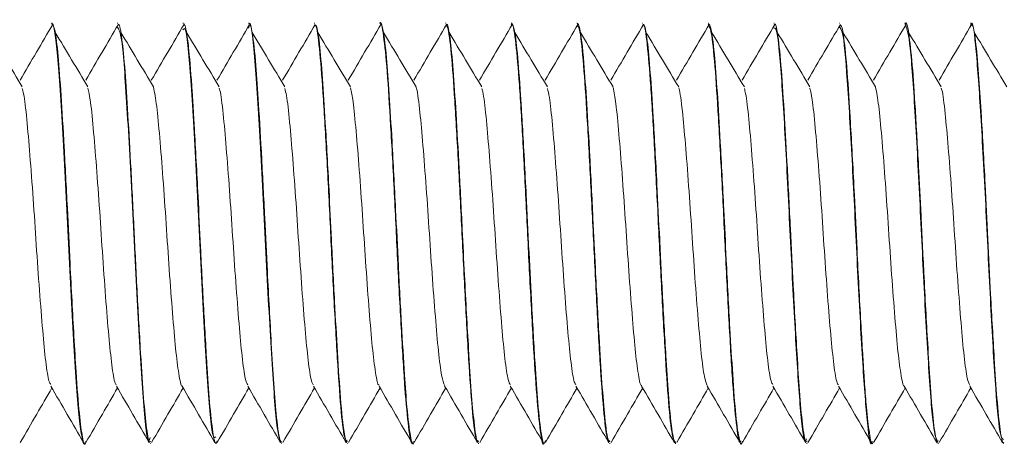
# Model space of a CAD drawing. Header units: millimetres. Extents: x -480 to 1549, y -2911 to -293.
# Tile 75 of 106: x 1472 to 1491, y -1357 to -1349. Entities that reach past the tile are written whole.
import ezdxf

# ---------------------------------------------------------------- set-up
doc = ezdxf.new("R2010")
doc.units = ezdxf.units.MM

msp = doc.modelspace()

# ---------------------------------------------------------------- linework, layer by layer
at = {"color": 7, "linetype": 'Continuous', "lineweight": 15}
for p, q in [((1472.382, -1349.098), (1472.372, -1349.098)), ((1473.632, -1349.098), (1473.622, -1349.098)), ((1474.882, -1349.098), (1474.872, -1349.098)), ((1476.132, -1349.098), (1476.122, -1349.098)), ((1477.382, -1349.098), (1477.372, -1349.098)), ((1478.632, -1349.098), (1478.622, -1349.098)), ((1479.882, -1349.098), (1479.872, -1349.098)), ((1481.132, -1349.098), (1481.122, -1349.098)), ((1482.382, -1349.098), (1482.372, -1349.098)), ((1483.632, -1349.098), (1483.622, -1349.098)), ((1484.882, -1349.098), (1484.872, -1349.098)), ((1486.132, -1349.098), (1486.122, -1349.098)), ((1487.382, -1349.098), (1487.372, -1349.098)), ((1488.632, -1349.098), (1488.622, -1349.098)), ((1489.882, -1349.098), (1489.872, -1349.098)), ((1472.997, -1357.098), (1473.007, -1357.098)), ((1474.247, -1357.098), (1474.257, -1357.098)), ((1475.497, -1357.098), (1475.507, -1357.098)), ((1476.747, -1357.098), (1476.757, -1357.098)), ((1477.997, -1357.098), (1478.007, -1357.098)), ((1479.247, -1357.098), (1479.257, -1357.098)), ((1480.497, -1357.098), (1480.507, -1357.098)), ((1481.747, -1357.098), (1481.757, -1357.098)), ((1482.997, -1357.098), (1483.007, -1357.098)), ((1484.247, -1357.098), (1484.257, -1357.098)), ((1485.497, -1357.098), (1485.507, -1357.098)), ((1486.747, -1357.098), (1486.757, -1357.098)), ((1487.997, -1357.098), (1488.007, -1357.098)), ((1489.247, -1357.098), (1489.257, -1357.098)), ((1490.497, -1357.098), (1490.507, -1357.098))]:
    msp.add_line(p, q, dxfattribs=at)
for points, knots in [([(1478.622, -1349.105), (1478.623, -1349.103), (1478.646, -1349.027), (1478.691, -1349.304), (1478.762, -1349.953), (1478.826, -1351.019), (1478.898, -1352.305), (1478.961, -1353.693), (1479.033, -1355.002), (1479.098, -1356.108), (1479.167, -1356.826), (1479.217, -1357.146), (1479.243, -1357.075), (1479.247, -1357.065)], [0, 0, 0, 0, 0.003579, 0.112064, 0.221296, 0.328836, 0.438516, 0.545854, 0.655395, 0.763295, 0.872109, 0.981092, 1, 1, 1, 1]), ([(1489.872, -1349.15), (1489.876, -1349.133), (1489.911, -1349.006), (1489.978, -1349.562), (1490.065, -1350.778), (1490.159, -1352.535), (1490.247, -1354.397), (1490.338, -1355.972), (1490.422, -1356.971), (1490.474, -1357.008), (1490.497, -1357.024)], [0, 0, 0, 0, 0.02162, 0.167248, 0.310893, 0.456819, 0.60065, 0.74577, 0.890597, 1, 1, 1, 1]), ([(1472.393, -1349.121), (1472.289, -1349.298), (1472.081, -1349.652), (1471.874, -1350.007), (1471.77, -1350.184)], [0, 0, 0, 0, 0.500095, 1, 1, 1, 1]), ([(1472.372, -1349.119), (1472.375, -1349.113), (1472.395, -1349.075), (1472.433, -1349.261), (1472.503, -1349.819), (1472.568, -1350.874), (1472.639, -1352.148), (1472.688, -1353.173), (1472.738, -1354.194), (1472.808, -1355.45), (1472.873, -1356.471), (1472.944, -1356.974), (1472.978, -1357.135), (1472.996, -1357.093), (1472.997, -1357.09)], [0, 0, 0, 0, 0.017149, 0.098811, 0.181343, 0.342324, 0.424884, 0.505822, 0.587148, 0.669722, 0.830671, 0.913246, 0.994557, 1, 1, 1, 1]), ([(1473.025, -1357.056), (1473.022, -1357.07), (1472.999, -1357.163), (1472.959, -1357.011), (1472.897, -1356.575), (1472.845, -1355.863), (1472.787, -1354.898), (1472.728, -1353.814), (1472.67, -1352.562), (1472.611, -1351.445), (1472.551, -1350.442), (1472.496, -1349.679), (1472.436, -1349.184), (1472.4, -1349.134), (1472.382, -1349.11)], [0, 0, 0, 0, 0.016045, 0.10526, 0.195867, 0.292089, 0.356802, 0.469433, 0.551852, 0.645179, 0.735049, 0.824571, 0.915149, 1, 1, 1, 1]), ([(1473.642, -1349.121), (1473.539, -1349.298), (1473.331, -1349.652), (1473.124, -1350.007), (1473.02, -1350.184)], [0, 0, 0, 0, 0.500095, 1, 1, 1, 1]), ([(1473.622, -1349.171), (1473.65, -1349.211), (1473.712, -1349.298), (1473.806, -1350.629), (1473.911, -1352.563), (1474.011, -1354.681), (1474.111, -1356.316), (1474.193, -1357.149), (1474.237, -1357.018), (1474.247, -1356.987)], [0, 0, 0, 0, 0.134592, 0.296678, 0.460675, 0.622877, 0.785162, 0.949137, 1, 1, 1, 1]), ([(1474.257, -1357.057), (1474.249, -1357.067), (1474.222, -1357.101), (1474.174, -1356.795), (1474.115, -1356.18), (1474.06, -1355.288), (1473.998, -1354.205), (1473.941, -1353.029), (1473.884, -1351.874), (1473.824, -1350.828), (1473.77, -1349.954), (1473.71, -1349.365), (1473.663, -1349.086), (1473.638, -1349.125), (1473.632, -1349.135)], [0, 0, 0, 0, 0.0385234, 0.1349987, 0.2243711, 0.317356, 0.4138535, 0.5047919, 0.5975191, 0.6903796, 0.7796931, 0.8756089, 0.9682087, 1, 1, 1, 1]), ([(1474.893, -1349.121), (1474.789, -1349.298), (1474.581, -1349.652), (1474.374, -1350.007), (1474.27, -1350.184)], [0, 0, 0, 0, 0.500095, 1, 1, 1, 1]), ([(1474.872, -1349.226), (1474.89, -1349.201), (1474.925, -1349.153), (1474.979, -1349.625), (1475.029, -1350.243), (1475.078, -1351.065), (1475.149, -1352.32), (1475.214, -1353.749), (1475.284, -1355.021), (1475.334, -1355.862), (1475.383, -1356.507), (1475.44, -1357.022), (1475.477, -1356.991), (1475.497, -1356.975)], [0, 0, 0, 0, 0.087113, 0.169676, 0.250767, 0.331915, 0.41448, 0.575414, 0.65797, 0.739429, 0.82023, 0.902758, 1, 1, 1, 1]), ([(1475.525, -1357.048), (1475.518, -1357.069), (1475.493, -1357.144), (1475.448, -1356.958), (1475.388, -1356.472), (1475.331, -1355.642), (1475.269, -1354.589), (1475.21, -1353.44), (1475.154, -1352.246), (1475.107, -1351.389), (1475.07, -1350.76), (1475.036, -1350.206), (1474.993, -1349.655), (1474.953, -1349.338), (1474.932, -1349.225), (1474.922, -1349.182), (1474.913, -1349.147), (1474.9, -1349.106), (1474.889, -1349.11), (1474.882, -1349.113)], [0, 0, 0, 0, 0.0341872, 0.1189399, 0.2151983, 0.2994592, 0.4007714, 0.4942186, 0.5688534, 0.6765, 0.7013998, 0.742044, 0.8405729, 0.9028872, 0.9242745, 0.9360523, 0.9481273, 0.9675188, 1, 1, 1, 1]), ([(1476.142, -1349.121), (1476.039, -1349.298), (1475.831, -1349.652), (1475.624, -1350.007), (1475.52, -1350.184)], [0, 0, 0, 0, 0.500095, 1, 1, 1, 1]), ([(1476.122, -1349.195), (1476.13, -1349.166), (1476.172, -1349.021), (1476.251, -1349.804), (1476.351, -1351.395), (1476.452, -1353.497), (1476.557, -1355.482), (1476.639, -1356.62), (1476.705, -1357.056), (1476.734, -1357.07), (1476.747, -1357.076)], [0, 0, 0, 0, 0.0408231, 0.2046841, 0.366661, 0.5289207, 0.6927142, 0.8545365, 0.9373977, 1, 1, 1, 1]), ([(1476.757, -1357.066), (1476.746, -1357.068), (1476.714, -1357.074), (1476.66, -1356.693), (1476.604, -1356.015), (1476.548, -1355.085), (1476.486, -1353.981), (1476.429, -1352.76), (1476.372, -1351.65), (1476.314, -1350.651), (1476.258, -1349.797), (1476.197, -1349.277), (1476.154, -1349.069), (1476.134, -1349.109), (1476.132, -1349.114)], [0, 0, 0, 0, 0.052028, 0.1597231, 0.2467246, 0.3248196, 0.4416909, 0.5233867, 0.6149484, 0.710088, 0.7941809, 0.9010276, 0.9874242, 1, 1, 1, 1]), ([(1477.393, -1349.121), (1477.289, -1349.298), (1477.081, -1349.652), (1476.874, -1350.007), (1476.77, -1350.184)], [0, 0, 0, 0, 0.500095, 1, 1, 1, 1]), ([(1477.372, -1349.154), (1477.382, -1349.142), (1477.414, -1349.103), (1477.472, -1349.529), (1477.538, -1350.368), (1477.607, -1351.544), (1477.675, -1352.894), (1477.741, -1354.269), (1477.812, -1355.508), (1477.876, -1356.46), (1477.942, -1357.028), (1477.98, -1357.048), (1477.997, -1357.056)], [0, 0, 0, 0, 0.049235, 0.158793, 0.26658, 0.375472, 0.484334, 0.592147, 0.701693, 0.809, 0.918644, 1, 1, 1, 1]), ([(1478.007, -1357.052), (1477.999, -1357.067), (1477.986, -1357.094), (1477.97, -1357.027), (1477.955, -1356.965), (1477.924, -1356.789), (1477.875, -1356.325), (1477.817, -1355.421), (1477.757, -1354.376), (1477.704, -1353.303), (1477.648, -1352.126), (1477.587, -1351.045), (1477.529, -1350.092), (1477.473, -1349.46), (1477.421, -1349.119), (1477.393, -1349.134), (1477.382, -1349.14)], [0, 0, 0, 0, 0.036566, 0.066247, 0.080078, 0.103453, 0.213489, 0.308362, 0.395373, 0.490251, 0.565713, 0.676004, 0.763154, 0.857677, 0.946884, 1, 1, 1, 1]), ([(1478.642, -1349.121), (1478.539, -1349.298), (1478.331, -1349.652), (1478.124, -1350.007), (1478.02, -1350.184)], [0, 0, 0, 0, 0.500095, 1, 1, 1, 1]), ([(1479.275, -1357.054), (1479.271, -1357.07), (1479.247, -1357.159), (1479.203, -1356.989), (1479.143, -1356.52), (1479.088, -1355.761), (1479.034, -1354.847), (1478.975, -1353.752), (1478.919, -1352.548), (1478.859, -1351.41), (1478.8, -1350.431), (1478.742, -1349.624), (1478.682, -1349.159), (1478.645, -1349.117), (1478.632, -1349.102)], [0, 0, 0, 0, 0.020122, 0.11174, 0.213912, 0.286699, 0.376696, 0.466745, 0.549622, 0.653841, 0.736981, 0.819501, 0.937635, 1, 1, 1, 1]), ([(1479.893, -1349.121), (1479.789, -1349.298), (1479.581, -1349.652), (1479.374, -1350.007), (1479.27, -1350.184)], [0, 0, 0, 0, 0.500095, 1, 1, 1, 1]), ([(1479.872, -1349.152), (1479.885, -1349.147), (1479.92, -1349.134), (1479.983, -1349.629), (1480.047, -1350.527), (1480.117, -1351.737), (1480.184, -1353.101), (1480.252, -1354.465), (1480.322, -1355.674), (1480.386, -1356.57), (1480.448, -1357.063), (1480.484, -1357.049), (1480.497, -1357.044)], [0, 0, 0, 0, 0.065521, 0.175188, 0.28264, 0.391928, 0.500244, 0.608574, 0.717854, 0.825315, 0.934981, 1, 1, 1, 1]), ([(1480.507, -1357.065), (1480.498, -1357.07), (1480.469, -1357.09), (1480.419, -1356.762), (1480.362, -1356.136), (1480.305, -1355.212), (1480.244, -1354.117), (1480.186, -1352.926), (1480.133, -1351.854), (1480.073, -1350.804), (1480.018, -1349.936), (1479.96, -1349.359), (1479.913, -1349.093), (1479.888, -1349.122), (1479.882, -1349.129)], [0, 0, 0, 0, 0.042758, 0.146405, 0.229447, 0.314144, 0.43622, 0.505751, 0.59894, 0.692448, 0.782663, 0.877082, 0.967094, 1, 1, 1, 1]), ([(1481.142, -1349.121), (1481.039, -1349.298), (1480.831, -1349.652), (1480.624, -1350.007), (1480.52, -1350.184)], [0, 0, 0, 0, 0.500095, 1, 1, 1, 1]), ([(1481.122, -1349.132), (1481.126, -1349.121), (1481.152, -1349.051), (1481.202, -1349.373), (1481.271, -1350.092), (1481.337, -1351.199), (1481.408, -1352.51), (1481.471, -1353.898), (1481.543, -1355.182), (1481.608, -1356.247), (1481.678, -1356.894), (1481.723, -1357.169), (1481.746, -1357.094), (1481.747, -1357.092)], [0, 0, 0, 0, 0.019397, 0.128395, 0.23719, 0.345109, 0.454639, 0.561981, 0.671662, 0.779193, 0.888436, 0.996903, 1, 1, 1, 1]), ([(1481.775, -1357.045), (1481.768, -1357.068), (1481.742, -1357.146), (1481.695, -1356.946), (1481.633, -1356.422), (1481.575, -1355.557), (1481.518, -1354.564), (1481.461, -1353.457), (1481.405, -1352.262), (1481.354, -1351.329), (1481.315, -1350.69), (1481.281, -1350.147), (1481.234, -1349.558), (1481.178, -1349.144), (1481.146, -1349.135), (1481.132, -1349.132)], [0, 0, 0, 0, 0.034485, 0.120932, 0.225514, 0.30874, 0.405123, 0.485991, 0.569774, 0.680206, 0.712227, 0.748473, 0.844534, 0.935341, 1, 1, 1, 1]), ([(1482.392, -1349.121), (1482.289, -1349.298), (1482.081, -1349.652), (1481.874, -1350.007), (1481.77, -1350.184)], [0, 0, 0, 0, 0.500095, 1, 1, 1, 1]), ([(1482.372, -1349.139), (1482.389, -1349.148), (1482.427, -1349.169), (1482.493, -1349.739), (1482.557, -1350.693), (1482.628, -1351.933), (1482.694, -1353.309), (1482.763, -1354.658), (1482.831, -1355.833), (1482.897, -1356.67), (1482.955, -1357.094), (1482.987, -1357.054), (1482.997, -1357.042)], [0, 0, 0, 0, 0.081857, 0.191497, 0.298803, 0.408355, 0.516153, 0.625034, 0.73391, 0.84171, 0.951263, 1, 1, 1, 1]), ([(1483.007, -1357.064), (1482.996, -1357.067), (1482.964, -1357.074), (1482.91, -1356.686), (1482.851, -1355.976), (1482.793, -1355.018), (1482.733, -1353.914), (1482.677, -1352.729), (1482.621, -1351.634), (1482.562, -1350.612), (1482.5, -1349.708), (1482.449, -1349.257), (1482.411, -1349.145), (1482.404, -1349.122), (1482.402, -1349.121), (1482.402, -1349.12), (1482.402, -1349.12), (1482.402, -1349.12), (1482.402, -1349.12), (1482.402, -1349.12), (1482.402, -1349.12), (1482.402, -1349.119), (1482.401, -1349.118), (1482.4, -1349.116), (1482.398, -1349.112), (1482.394, -1349.106), (1482.388, -1349.097), (1482.384, -1349.103), (1482.382, -1349.105)], [0, 0, 0, 0, 0.052411, 0.161467, 0.248078, 0.336425, 0.446423, 0.522896, 0.61841, 0.711116, 0.800731, 0.92689, 0.96084, 0.964666, 0.966626, 0.966657, 0.966672, 0.966675, 0.966677, 0.966679, 0.96669, 0.966779, 0.967494, 0.968922, 0.971779, 0.977491, 0.988916, 1, 1, 1, 1]), ([(1483.642, -1349.121), (1483.539, -1349.298), (1483.331, -1349.652), (1483.124, -1350.007), (1483.02, -1350.184)], [0, 0, 0, 0, 0.500095, 1, 1, 1, 1]), ([(1483.622, -1349.148), (1483.629, -1349.134), (1483.658, -1349.078), (1483.713, -1349.452), (1483.78, -1350.238), (1483.847, -1351.384), (1483.917, -1352.717), (1483.982, -1354.099), (1484.053, -1355.362), (1484.117, -1356.36), (1484.186, -1356.995), (1484.227, -1357.049), (1484.247, -1357.074)], [0, 0, 0, 0, 0.035433, 0.14479, 0.253009, 0.36146, 0.470688, 0.578204, 0.68787, 0.7952, 0.904718, 1, 1, 1, 1]), ([(1484.257, -1357.065), (1484.252, -1357.076), (1484.241, -1357.101), (1484.219, -1357.028), (1484.179, -1356.843), (1484.128, -1356.344), (1484.069, -1355.456), (1484.009, -1354.403), (1483.951, -1353.235), (1483.894, -1352.044), (1483.831, -1350.928), (1483.772, -1350.004), (1483.722, -1349.461), (1483.683, -1349.223), (1483.655, -1349.11), (1483.64, -1349.122), (1483.632, -1349.129)], [0, 0, 0, 0, 0.024784, 0.053799, 0.106914, 0.212492, 0.294605, 0.402077, 0.49036, 0.574919, 0.685768, 0.775562, 0.86741, 0.925597, 0.958054, 1, 1, 1, 1]), ([(1484.892, -1349.121), (1484.789, -1349.298), (1484.581, -1349.652), (1484.374, -1350.007), (1484.27, -1350.184)], [0, 0, 0, 0, 0.500095, 1, 1, 1, 1]), ([(1484.872, -1349.117), (1484.892, -1349.146), (1484.934, -1349.208), (1485.003, -1349.858), (1485.067, -1350.865), (1485.139, -1352.133), (1485.203, -1353.516), (1485.273, -1354.846), (1485.34, -1355.985), (1485.408, -1356.759), (1485.462, -1357.123), (1485.491, -1357.064), (1485.497, -1357.05)], [0, 0, 0, 0, 0.0981853, 0.2076621, 0.3150126, 0.424691, 0.5321622, 0.6414573, 0.7498022, 0.8581298, 0.9674334, 1, 1, 1, 1]), ([(1485.525, -1357.053), (1485.521, -1357.069), (1485.502, -1357.144), (1485.463, -1357.027), (1485.402, -1356.641), (1485.344, -1355.854), (1485.283, -1354.843), (1485.224, -1353.74), (1485.167, -1352.514), (1485.108, -1351.397), (1485.048, -1350.385), (1484.99, -1349.611), (1484.932, -1349.16), (1484.896, -1349.123), (1484.882, -1349.109)], [0, 0, 0, 0, 0.018957, 0.086728, 0.192732, 0.287144, 0.369911, 0.475456, 0.549673, 0.652902, 0.740651, 0.829196, 0.932273, 1, 1, 1, 1]), ([(1486.143, -1349.121), (1486.039, -1349.298), (1485.831, -1349.652), (1485.624, -1350.007), (1485.52, -1350.184)], [0, 0, 0, 0, 0.500107, 1, 1, 1, 1]), ([(1486.122, -1349.194), (1486.14, -1349.186), (1486.188, -1349.164), (1486.269, -1350.041), (1486.358, -1351.544), (1486.447, -1353.391), (1486.541, -1355.184), (1486.627, -1356.501), (1486.7, -1357.145), (1486.739, -1357.038), (1486.747, -1357.014)], [0, 0, 0, 0, 0.0881545, 0.2336686, 0.3780974, 0.5223733, 0.6680242, 0.8116774, 0.9576159, 1, 1, 1, 1]), ([(1486.757, -1357.053), (1486.748, -1357.062), (1486.72, -1357.091), (1486.67, -1356.767), (1486.615, -1356.178), (1486.56, -1355.289), (1486.498, -1354.218), (1486.439, -1352.98), (1486.384, -1351.871), (1486.324, -1350.825), (1486.268, -1349.921), (1486.207, -1349.336), (1486.16, -1349.089), (1486.138, -1349.119), (1486.132, -1349.126)], [0, 0, 0, 0, 0.0455991, 0.1381515, 0.2308818, 0.3051457, 0.4206578, 0.5068226, 0.6004947, 0.6859346, 0.7823188, 0.8867504, 0.9714518, 1, 1, 1, 1]), ([(1487.392, -1349.121), (1487.289, -1349.298), (1487.081, -1349.652), (1486.874, -1350.007), (1486.77, -1350.184)], [0, 0, 0, 0, 0.500095, 1, 1, 1, 1]), ([(1487.372, -1349.164), (1487.396, -1349.188), (1487.449, -1349.241), (1487.533, -1350.273), (1487.626, -1351.865), (1487.713, -1353.729), (1487.807, -1355.476), (1487.894, -1356.665), (1487.96, -1357.201), (1487.994, -1357.07), (1487.997, -1357.057)], [0, 0, 0, 0, 0.114733, 0.259376, 0.404663, 0.548416, 0.694365, 0.838039, 0.983539, 1, 1, 1, 1]), ([(1488.007, -1357.086), (1488.005, -1357.09), (1487.985, -1357.14), (1487.946, -1356.935), (1487.893, -1356.513), (1487.858, -1356.042), (1487.839, -1355.753), (1487.83, -1355.606), (1487.823, -1355.493), (1487.807, -1355.238), (1487.768, -1354.567), (1487.715, -1353.544), (1487.654, -1352.241), (1487.603, -1351.311), (1487.565, -1350.68), (1487.531, -1350.134), (1487.484, -1349.558), (1487.427, -1349.144), (1487.396, -1349.136), (1487.382, -1349.133)], [0, 0, 0, 0, 0.007822, 0.100939, 0.190969, 0.245432, 0.276562, 0.285836, 0.290911, 0.311021, 0.361038, 0.475327, 0.558046, 0.67072, 0.707553, 0.740175, 0.841483, 0.932607, 1, 1, 1, 1]), ([(1488.643, -1349.121), (1488.539, -1349.298), (1488.331, -1349.652), (1488.124, -1350.007), (1488.02, -1350.184)], [0, 0, 0, 0, 0.500107, 1, 1, 1, 1]), ([(1488.622, -1349.108), (1488.652, -1349.181), (1488.711, -1349.327), (1488.799, -1350.526), (1488.893, -1352.193), (1488.979, -1354.07), (1489.073, -1355.723), (1489.16, -1356.887), (1489.218, -1357.013), (1489.247, -1357.075)], [0, 0, 0, 0, 0.141049, 0.284993, 0.430821, 0.574408, 0.720161, 0.864211, 1, 1, 1, 1]), ([(1489.257, -1357.052), (1489.244, -1357.055), (1489.212, -1357.062), (1489.158, -1356.663), (1489.104, -1356.013), (1489.047, -1355.079), (1488.986, -1353.979), (1488.931, -1352.803), (1488.876, -1351.726), (1488.819, -1350.718), (1488.76, -1349.82), (1488.696, -1349.274), (1488.654, -1349.058), (1488.633, -1349.106), (1488.632, -1349.11)], [0, 0, 0, 0, 0.063425, 0.157383, 0.250247, 0.324716, 0.439559, 0.526537, 0.603579, 0.700531, 0.794535, 0.899011, 0.992017, 1, 1, 1, 1]), ([(1489.892, -1349.121), (1489.789, -1349.298), (1489.581, -1349.652), (1489.374, -1350.007), (1489.27, -1350.184)], [0, 0, 0, 0, 0.500095, 1, 1, 1, 1]), ([(1490.507, -1357.08), (1490.503, -1357.085), (1490.479, -1357.11), (1490.434, -1356.877), (1490.375, -1356.312), (1490.318, -1355.43), (1490.257, -1354.37), (1490.2, -1353.213), (1490.143, -1352.037), (1490.084, -1350.979), (1490.028, -1350.082), (1489.972, -1349.454), (1489.921, -1349.109), (1489.891, -1349.131), (1489.882, -1349.138)], [0, 0, 0, 0, 0.021418, 0.116441, 0.212719, 0.297527, 0.406235, 0.49148, 0.575178, 0.686368, 0.76229, 0.853937, 0.953391, 1, 1, 1, 1]), ([(1471.813, -1350.311), (1471.709, -1350.138), (1471.502, -1349.793), (1471.294, -1349.445), (1471.19, -1349.272)], [0, 0, 0, 0, 0.49994, 1, 1, 1, 1]), ([(1473.063, -1350.311), (1472.959, -1350.138), (1472.752, -1349.793), (1472.544, -1349.445), (1472.44, -1349.272)], [0, 0, 0, 0, 0.4999276, 1, 1, 1, 1]), ([(1474.313, -1350.311), (1474.209, -1350.138), (1474.002, -1349.793), (1473.794, -1349.445), (1473.69, -1349.272)], [0, 0, 0, 0, 0.49994, 1, 1, 1, 1]), ([(1475.563, -1350.311), (1475.459, -1350.138), (1475.252, -1349.793), (1475.044, -1349.445), (1474.94, -1349.272)], [0, 0, 0, 0, 0.4999276, 1, 1, 1, 1]), ([(1476.813, -1350.311), (1476.709, -1350.138), (1476.502, -1349.793), (1476.294, -1349.445), (1476.19, -1349.272)], [0, 0, 0, 0, 0.49994, 1, 1, 1, 1]), ([(1478.063, -1350.311), (1477.959, -1350.138), (1477.752, -1349.793), (1477.544, -1349.445), (1477.44, -1349.272)], [0, 0, 0, 0, 0.4999276, 1, 1, 1, 1]), ([(1479.313, -1350.311), (1479.209, -1350.138), (1479.002, -1349.793), (1478.794, -1349.445), (1478.69, -1349.272)], [0, 0, 0, 0, 0.49994, 1, 1, 1, 1]), ([(1480.563, -1350.311), (1480.459, -1350.138), (1480.252, -1349.793), (1480.044, -1349.445), (1479.94, -1349.272)], [0, 0, 0, 0, 0.4999276, 1, 1, 1, 1]), ([(1481.813, -1350.311), (1481.709, -1350.138), (1481.502, -1349.793), (1481.294, -1349.445), (1481.19, -1349.272)], [0, 0, 0, 0, 0.499916, 1, 1, 1, 1]), ([(1483.063, -1350.311), (1482.959, -1350.138), (1482.752, -1349.793), (1482.544, -1349.445), (1482.44, -1349.272)], [0, 0, 0, 0, 0.4999276, 1, 1, 1, 1]), ([(1484.313, -1350.311), (1484.209, -1350.138), (1484.002, -1349.793), (1483.794, -1349.445), (1483.69, -1349.272)], [0, 0, 0, 0, 0.499916, 1, 1, 1, 1]), ([(1485.563, -1350.311), (1485.459, -1350.138), (1485.252, -1349.793), (1485.044, -1349.445), (1484.94, -1349.272)], [0, 0, 0, 0, 0.4999276, 1, 1, 1, 1]), ([(1486.813, -1350.311), (1486.709, -1350.138), (1486.502, -1349.793), (1486.294, -1349.445), (1486.19, -1349.272)], [0, 0, 0, 0, 0.499916, 1, 1, 1, 1]), ([(1488.063, -1350.311), (1487.959, -1350.138), (1487.752, -1349.793), (1487.544, -1349.445), (1487.44, -1349.272)], [0, 0, 0, 0, 0.4999276, 1, 1, 1, 1]), ([(1489.313, -1350.311), (1489.209, -1350.138), (1489.002, -1349.793), (1488.794, -1349.445), (1488.69, -1349.272)], [0, 0, 0, 0, 0.499916, 1, 1, 1, 1]), ([(1490.563, -1350.311), (1490.459, -1350.138), (1490.252, -1349.793), (1490.044, -1349.445), (1489.94, -1349.272)], [0, 0, 0, 0, 0.4999276, 1, 1, 1, 1]), ([(1471.813, -1350.342), (1471.822, -1350.371), (1471.851, -1350.472), (1471.899, -1350.908), (1471.957, -1351.592), (1472.021, -1352.427), (1472.078, -1353.322), (1472.14, -1354.196), (1472.202, -1354.972), (1472.258, -1355.567), (1472.313, -1355.922), (1472.345, -1355.962), (1472.356, -1355.976)], [0, 0, 0, 0, 0.046073, 0.157369, 0.267537, 0.379878, 0.489825, 0.601394, 0.713206, 0.822998, 0.935295, 1, 1, 1, 1]), ([(1473.063, -1350.336), (1473.077, -1350.399), (1473.112, -1350.552), (1473.164, -1351.075), (1473.224, -1351.808), (1473.287, -1352.668), (1473.344, -1353.566), (1473.407, -1354.418), (1473.467, -1355.157), (1473.525, -1355.689), (1473.574, -1355.971), (1473.6, -1355.978), (1473.606, -1355.98)], [0, 0, 0, 0, 0.077361, 0.187661, 0.298793, 0.410871, 0.520565, 0.632706, 0.743686, 0.854127, 0.966424, 1, 1, 1, 1]), ([(1474.312, -1350.31), (1474.332, -1350.419), (1474.373, -1350.637), (1474.43, -1351.258), (1474.492, -1352.033), (1474.553, -1352.911), (1474.61, -1353.806), (1474.674, -1354.631), (1474.732, -1355.328), (1474.792, -1355.79), (1474.836, -1356.015), (1474.855, -1356.004), (1474.856, -1356.004)], [0, 0, 0, 0, 0.108582, 0.218293, 0.330162, 0.441575, 0.551587, 0.663896, 0.773918, 0.885316, 0.9972, 1, 1, 1, 1]), ([(1475.563, -1350.334), (1475.568, -1350.347), (1475.593, -1350.419), (1475.639, -1350.802), (1475.696, -1351.45), (1475.759, -1352.266), (1475.818, -1353.155), (1475.878, -1354.04), (1475.941, -1354.838), (1475.997, -1355.472), (1476.056, -1355.887), (1476.091, -1355.955), (1476.107, -1355.985)], [0, 0, 0, 0, 0.024657, 0.136463, 0.246237, 0.358522, 0.468979, 0.579924, 0.692071, 0.801757, 0.913819, 1, 1, 1, 1]), ([(1476.813, -1350.342), (1476.823, -1350.381), (1476.854, -1350.497), (1476.904, -1350.959), (1476.963, -1351.66), (1477.026, -1352.502), (1477.083, -1353.399), (1477.145, -1354.267), (1477.206, -1355.032), (1477.264, -1355.607), (1477.317, -1355.938), (1477.346, -1355.966), (1477.356, -1355.975)], [0, 0, 0, 0, 0.055937, 0.166936, 0.27737, 0.389672, 0.499478, 0.611271, 0.722866, 0.832798, 0.94514, 1, 1, 1, 1]), ([(1478.062, -1350.33), (1478.079, -1350.406), (1478.116, -1350.578), (1478.169, -1351.132), (1478.23, -1351.878), (1478.292, -1352.744), (1478.349, -1353.642), (1478.412, -1354.487), (1478.471, -1355.212), (1478.531, -1355.723), (1478.578, -1355.985), (1478.602, -1355.985), (1478.606, -1355.985)], [0, 0, 0, 0, 0.087213, 0.197267, 0.30867, 0.420585, 0.530312, 0.642555, 0.753195, 0.863957, 0.976168, 1, 1, 1, 1]), ([(1479.314, -1350.316), (1479.314, -1350.318), (1479.334, -1350.368), (1479.378, -1350.706), (1479.435, -1351.311), (1479.497, -1352.107), (1479.558, -1352.988), (1479.616, -1353.88), (1479.679, -1354.699), (1479.737, -1355.37), (1479.798, -1355.848), (1479.838, -1355.953), (1479.857, -1356.005)], [0, 0, 0, 0, 0.003276, 0.115404, 0.22506, 0.337096, 0.448232, 0.558465, 0.670762, 0.780601, 0.892239, 1, 1, 1, 1]), ([(1480.563, -1350.339), (1480.57, -1350.359), (1480.596, -1350.443), (1480.644, -1350.85), (1480.701, -1351.515), (1480.765, -1352.34), (1480.823, -1353.232), (1480.883, -1354.112), (1480.946, -1354.901), (1481.002, -1355.517), (1481.059, -1355.903), (1481.093, -1355.958), (1481.106, -1355.98)], [0, 0, 0, 0, 0.034512, 0.146109, 0.256031, 0.368362, 0.478551, 0.589807, 0.701827, 0.811525, 0.923719, 1, 1, 1, 1]), ([(1481.813, -1350.341), (1481.825, -1350.39), (1481.858, -1350.522), (1481.909, -1351.012), (1481.968, -1351.728), (1482.031, -1352.578), (1482.088, -1353.476), (1482.15, -1354.337), (1482.211, -1355.09), (1482.269, -1355.646), (1482.32, -1355.954), (1482.348, -1355.971), (1482.356, -1355.976)], [0, 0, 0, 0, 0.065798, 0.176466, 0.287221, 0.399447, 0.509161, 0.62114, 0.732473, 0.842611, 0.954956, 1, 1, 1, 1]), ([(1483.062, -1350.322), (1483.08, -1350.412), (1483.119, -1350.605), (1483.174, -1351.189), (1483.235, -1351.949), (1483.297, -1352.821), (1483.354, -1353.718), (1483.418, -1354.554), (1483.476, -1355.266), (1483.536, -1355.755), (1483.581, -1355.999), (1483.603, -1355.993), (1483.606, -1355.992)], [0, 0, 0, 0, 0.097056, 0.20692, 0.318564, 0.430269, 0.540094, 0.652393, 0.762714, 0.873788, 0.985873, 1, 1, 1, 1]), ([(1484.313, -1350.326), (1484.316, -1350.332), (1484.338, -1350.391), (1484.383, -1350.749), (1484.44, -1351.374), (1484.503, -1352.18), (1484.562, -1353.065), (1484.621, -1353.954), (1484.685, -1354.764), (1484.741, -1355.418), (1484.801, -1355.866), (1484.839, -1355.954), (1484.857, -1355.995)], [0, 0, 0, 0, 0.013109, 0.125116, 0.234795, 0.346965, 0.457795, 0.568339, 0.680593, 0.790327, 0.902183, 1, 1, 1, 1]), ([(1485.563, -1350.342), (1485.571, -1350.37), (1485.6, -1350.468), (1485.649, -1350.899), (1485.706, -1351.581), (1485.77, -1352.414), (1485.827, -1353.309), (1485.889, -1354.184), (1485.951, -1354.962), (1486.008, -1355.56), (1486.063, -1355.92), (1486.094, -1355.961), (1486.106, -1355.976)], [0, 0, 0, 0, 0.044371, 0.155714, 0.265838, 0.378188, 0.488165, 0.599688, 0.711537, 0.821308, 0.933595, 1, 1, 1, 1]), ([(1486.813, -1350.337), (1486.827, -1350.398), (1486.861, -1350.548), (1486.913, -1351.066), (1486.974, -1351.796), (1487.036, -1352.654), (1487.093, -1353.553), (1487.156, -1354.407), (1487.216, -1355.147), (1487.274, -1355.683), (1487.324, -1355.968), (1487.35, -1355.977), (1487.356, -1355.979)], [0, 0, 0, 0, 0.075661, 0.186013, 0.297089, 0.409197, 0.518883, 0.631006, 0.742044, 0.852431, 0.96474, 1, 1, 1, 1]), ([(1488.062, -1350.312), (1488.082, -1350.418), (1488.123, -1350.632), (1488.179, -1351.248), (1488.241, -1352.021), (1488.302, -1352.898), (1488.36, -1353.793), (1488.423, -1354.62), (1488.481, -1355.319), (1488.542, -1355.785), (1488.585, -1356.013), (1488.605, -1356.002), (1488.606, -1356.002)], [0, 0, 0, 0, 0.106888, 0.216618, 0.328458, 0.439915, 0.549894, 0.662206, 0.772271, 0.883619, 0.995538, 1, 1, 1, 1]), ([(1489.313, -1350.333), (1489.318, -1350.345), (1489.342, -1350.415), (1489.388, -1350.794), (1489.445, -1351.438), (1489.508, -1352.253), (1489.567, -1353.142), (1489.627, -1354.027), (1489.69, -1354.827), (1489.746, -1355.465), (1489.805, -1355.883), (1489.841, -1355.955), (1489.857, -1355.987)], [0, 0, 0, 0, 0.022956, 0.134797, 0.244551, 0.356823, 0.46733, 0.57822, 0.690392, 0.800075, 0.912109, 1, 1, 1, 1]), ([(1471.775, -1357.081), (1471.879, -1356.901), (1472.079, -1356.555), (1472.28, -1356.209), (1472.377, -1356.043)], [0, 0, 0, 0, 0.519659, 1, 1, 1, 1]), ([(1472.356, -1356.007), (1472.46, -1356.187), (1472.669, -1356.546), (1472.877, -1356.905), (1472.982, -1357.085)], [0, 0, 0, 0, 0.499742, 1, 1, 1, 1]), ([(1473.025, -1357.081), (1473.129, -1356.901), (1473.329, -1356.555), (1473.53, -1356.209), (1473.627, -1356.043)], [0, 0, 0, 0, 0.519671, 1, 1, 1, 1]), ([(1473.606, -1356.007), (1473.71, -1356.187), (1473.919, -1356.546), (1474.127, -1356.905), (1474.232, -1357.085)], [0, 0, 0, 0, 0.499766, 1, 1, 1, 1]), ([(1474.275, -1357.081), (1474.379, -1356.901), (1474.579, -1356.555), (1474.78, -1356.209), (1474.877, -1356.043)], [0, 0, 0, 0, 0.519659, 1, 1, 1, 1]), ([(1474.856, -1356.007), (1474.96, -1356.187), (1475.169, -1356.546), (1475.377, -1356.905), (1475.482, -1357.085)], [0, 0, 0, 0, 0.499742, 1, 1, 1, 1]), ([(1475.525, -1357.081), (1475.629, -1356.901), (1475.829, -1356.555), (1476.03, -1356.209), (1476.127, -1356.043)], [0, 0, 0, 0, 0.519671, 1, 1, 1, 1]), ([(1476.106, -1356.007), (1476.21, -1356.187), (1476.419, -1356.546), (1476.627, -1356.905), (1476.732, -1357.085)], [0, 0, 0, 0, 0.499766, 1, 1, 1, 1]), ([(1476.775, -1357.081), (1476.879, -1356.901), (1477.079, -1356.555), (1477.28, -1356.209), (1477.377, -1356.043)], [0, 0, 0, 0, 0.519659, 1, 1, 1, 1]), ([(1477.356, -1356.007), (1477.46, -1356.187), (1477.669, -1356.546), (1477.877, -1356.905), (1477.982, -1357.085)], [0, 0, 0, 0, 0.499742, 1, 1, 1, 1]), ([(1478.025, -1357.081), (1478.129, -1356.901), (1478.329, -1356.555), (1478.53, -1356.209), (1478.627, -1356.043)], [0, 0, 0, 0, 0.519671, 1, 1, 1, 1]), ([(1478.606, -1356.007), (1478.71, -1356.187), (1478.919, -1356.546), (1479.127, -1356.905), (1479.232, -1357.085)], [0, 0, 0, 0, 0.499766, 1, 1, 1, 1]), ([(1479.275, -1357.081), (1479.379, -1356.901), (1479.58, -1356.555), (1479.78, -1356.209), (1479.877, -1356.043)], [0, 0, 0, 0, 0.519684, 1, 1, 1, 1]), ([(1479.856, -1356.007), (1479.96, -1356.187), (1480.169, -1356.546), (1480.377, -1356.905), (1480.482, -1357.085)], [0, 0, 0, 0, 0.499742, 1, 1, 1, 1]), ([(1480.525, -1357.081), (1480.629, -1356.901), (1480.829, -1356.555), (1481.03, -1356.209), (1481.127, -1356.043)], [0, 0, 0, 0, 0.519671, 1, 1, 1, 1]), ([(1481.106, -1356.007), (1481.21, -1356.187), (1481.419, -1356.546), (1481.627, -1356.905), (1481.732, -1357.085)], [0, 0, 0, 0, 0.499766, 1, 1, 1, 1]), ([(1481.775, -1357.081), (1481.879, -1356.901), (1482.08, -1356.555), (1482.28, -1356.209), (1482.377, -1356.043)], [0, 0, 0, 0, 0.519684, 1, 1, 1, 1]), ([(1482.356, -1356.007), (1482.46, -1356.187), (1482.669, -1356.546), (1482.877, -1356.905), (1482.982, -1357.085)], [0, 0, 0, 0, 0.499742, 1, 1, 1, 1]), ([(1483.025, -1357.081), (1483.129, -1356.901), (1483.329, -1356.555), (1483.53, -1356.209), (1483.627, -1356.043)], [0, 0, 0, 0, 0.519671, 1, 1, 1, 1]), ([(1483.606, -1356.007), (1483.71, -1356.187), (1483.919, -1356.546), (1484.127, -1356.905), (1484.232, -1357.085)], [0, 0, 0, 0, 0.499766, 1, 1, 1, 1]), ([(1484.275, -1357.081), (1484.379, -1356.901), (1484.58, -1356.555), (1484.78, -1356.209), (1484.877, -1356.043)], [0, 0, 0, 0, 0.519684, 1, 1, 1, 1]), ([(1484.856, -1356.007), (1484.96, -1356.187), (1485.169, -1356.546), (1485.377, -1356.905), (1485.482, -1357.085)], [0, 0, 0, 0, 0.499766, 1, 1, 1, 1]), ([(1485.525, -1357.081), (1485.629, -1356.901), (1485.829, -1356.555), (1486.03, -1356.209), (1486.127, -1356.043)], [0, 0, 0, 0, 0.519671, 1, 1, 1, 1]), ([(1486.106, -1356.007), (1486.21, -1356.187), (1486.419, -1356.546), (1486.627, -1356.905), (1486.732, -1357.085)], [0, 0, 0, 0, 0.499766, 1, 1, 1, 1]), ([(1486.775, -1357.081), (1486.879, -1356.901), (1487.08, -1356.555), (1487.28, -1356.209), (1487.377, -1356.043)], [0, 0, 0, 0, 0.519684, 1, 1, 1, 1]), ([(1487.356, -1356.007), (1487.46, -1356.187), (1487.669, -1356.546), (1487.877, -1356.905), (1487.982, -1357.085)], [0, 0, 0, 0, 0.499766, 1, 1, 1, 1]), ([(1488.025, -1357.081), (1488.129, -1356.901), (1488.329, -1356.555), (1488.53, -1356.209), (1488.627, -1356.043)], [0, 0, 0, 0, 0.519671, 1, 1, 1, 1]), ([(1488.606, -1356.007), (1488.71, -1356.187), (1488.919, -1356.546), (1489.127, -1356.905), (1489.232, -1357.085)], [0, 0, 0, 0, 0.499766, 1, 1, 1, 1]), ([(1489.275, -1357.081), (1489.379, -1356.901), (1489.58, -1356.555), (1489.78, -1356.209), (1489.877, -1356.043)], [0, 0, 0, 0, 0.519684, 1, 1, 1, 1]), ([(1489.856, -1356.007), (1489.96, -1356.187), (1490.169, -1356.546), (1490.377, -1356.905), (1490.482, -1357.085)], [0, 0, 0, 0, 0.499766, 1, 1, 1, 1])]:
    msp.add_open_spline(points, degree=3, knots=knots, dxfattribs=at)

doc.saveas('drawing.dxf')
